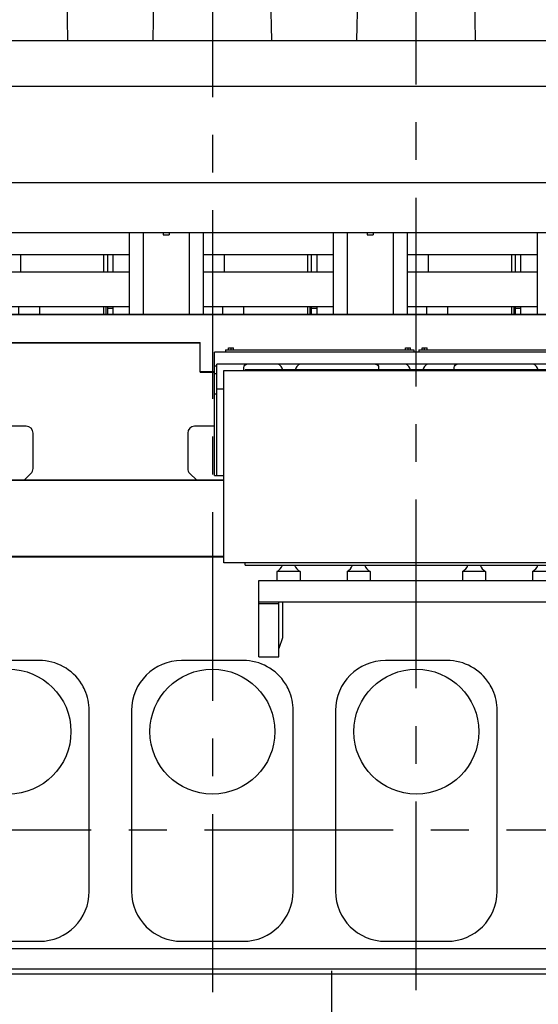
# Model space of a CAD drawing. Header units: millimetres. Extents: x 0 to 1189, y 0 to 841.
# Tile 77 of 103: x 772 to 839, y 577 to 705. Entities that reach past the tile are written whole.
import ezdxf
from ezdxf.enums import TextEntityAlignment as Align

# ---------------------------------------------------------------- set-up
doc = ezdxf.new("R2010")
doc.units = ezdxf.units.MM
doc.header["$LTSCALE"] = 65.395
doc.linetypes.add('CENTER', pattern=[0.6, 0.375, -0.075, 0.075, -0.075])
doc.layers.get('0').update_dxf_attribs({"linetype": 'CONTINUOUS'})
for name, color, linetype in [('1907_161101_20_SIMPLE1_B_PBL189', 7, 'CONTINUOUS'), ('1907_161101_20_SIMPLE1_X_ABL188', 7, 'CONTINUOUS'), ('1907_210700_40_SIMPLE1_T2_X_PBL150', 7, 'CONTINUOUS'), ('1907_210700_40_SIMPLE1_T2_X_PBL178', 7, 'CONTINUOUS'), ('1907_210700_40_SIMPLE1_T2_X_PBL184', 7, 'CONTINUOUS'), ('1907_210700_40_SIMPLE1_X_ABL149', 7, 'CONTINUOUS'), ('1907_210700_40_SIMPLE1_X_ABL177', 7, 'CONTINUOUS'), ('1907_210700_40_SIMPLE1_X_ABL183', 7, 'CONTINUOUS'), ('1937_111000_09_SIMPLE1_D_ABL72', 7, 'CONTINUOUS'), ('1937_111000_09_SIMPLE1_T1_D_PBL73', 7, 'CONTINUOUS'), ('1937_111000_09_SIMPLE1_T2_D_PBL146', 7, 'CONTINUOUS'), ('1937_111000_09_SIMPLE1_T2_D_PBL170', 7, 'CONTINUOUS'), ('1937_111000_09_SIMPLE1_T2_D_PBL172', 7, 'CONTINUOUS'), ('1937_111000_09_SIMPLE1_T2_D_PBL180', 7, 'CONTINUOUS'), ('1937_111200_09_SIMPLE1_B_ABL87', 7, 'CONTINUOUS'), ('1937_111200_09_SIMPLE1_T6_B_PBL90', 7, 'CONTINUOUS'), ('1937_111200_09_SIMPLE1_T6_B_PBL91', 7, 'CONTINUOUS'), ('1937_111200_09_SIMPLE1_T6_B_PBL92', 7, 'CONTINUOUS'), ('1937_832000_08_SIMPLE1_T2_X_PBL174', 7, 'CONTINUOUS'), ('1937_832000_08_SIMPLE1_T2_X_PBL175', 7, 'CONTINUOUS'), ('1937_832000_08_SIMPLE1_T3_X_PBL173', 7, 'CONTINUOUS'), ('1937_832000_08_SIMPLE1_T3_X_PBL179', 7, 'CONTINUOUS'), ('1937_832000_08_SIMPLE1_T3_X_PBL182', 7, 'CONTINUOUS'), ('1937_832000_08_SIMPLE1_T3_X_PBL187', 7, 'CONTINUOUS'), ('1937_832000_08_SIMPLE1_T3_X_PBL190', 7, 'CONTINUOUS'), ('1937_832000_08_SIMPLE1_T5_X_PBL166', 7, 'CONTINUOUS'), ('1937_832000_08_SIMPLE1_T5_X_PBL171', 7, 'CONTINUOUS'), ('1937_832000_08_SIMPLE1_X_ABL116', 7, 'CONTINUOUS'), ('32007_040000_TLKGS_KS_ABL151', 7, 'CONTINUOUS'), ('32007_040000_TLKGS_KS_V_ABL51', 7, 'CONTINUOUS'), ('32007_041000_TLKGS_KS_ABL152', 7, 'CONTINUOUS'), ('32007_041000_TLKGS_KS_V_ABL52', 7, 'CONTINUOUS'), ('32007_060000_TLKGS_KGS_V_ABL4', 7, 'CONTINUOUS'), ('32007_062000_TLKGS_KGS_TL_V_ABL5', 7, 'CONTINUOUS'), ('32007_390500_01_SIMPLE1_T1_X_PBL141', 7, 'CONTINUOUS'), ('32007_390500_01_SIMPLE1_X_ABL140', 7, 'CONTINUOUS'), ('32007_394500_01_ABL153', 7, 'CONTINUOUS'), ('32007_725700_01_SIMPLE1_T1_X_PBL17', 7, 'CONTINUOUS'), ('32007_725700_01_SIMPLE1_X_ABL16', 7, 'CONTINUOUS'), ('32067_000000_TLKGS_MARKETING_ABL3', 7, 'CONTINUOUS'), ('32067_030000_TLKGS_V_ABL8', 7, 'CONTINUOUS'), ('32067_100000_TLKGS_V_ABL18', 7, 'CONTINUOUS'), ('32067_152000_01_SIMPLE1_T2_X_PBL181', 7, 'CONTINUOUS'), ('32067_152000_01_SIMPLE1_X_ABL19', 7, 'CONTINUOUS'), ('32067_171000_01_SIMPLE1_T1_X_PBL163', 7, 'CONTINUOUS'), ('32067_171000_01_SIMPLE1_X_ABL161', 7, 'CONTINUOUS'), ('32067_200000_TLKGS_V_ABL119', 7, 'CONTINUOUS'), ('32067_300000_TLKGS_V_ABL96', 7, 'CONTINUOUS'), ('32067_390200_01_SIMPLE1_T1_X_PBL100', 7, 'CONTINUOUS'), ('32067_390200_01_SIMPLE1_X_ABL99', 7, 'CONTINUOUS'), ('32067_700000_TLKGS_V_ABL9', 7, 'CONTINUOUS'), ('32067_727000_01_SIMPLE1_T1_X_PBL11', 7, 'CONTINUOUS'), ('32067_727000_01_SIMPLE1_X_ABL10', 7, 'CONTINUOUS'), ('32067_800000_TLKGS_V_ABL26', 7, 'CONTINUOUS'), ('34007_390700_01_SIMPLE1_T1_X_PBL131', 7, 'CONTINUOUS'), ('34007_390700_01_SIMPLE1_T2_X_PBL145', 7, 'CONTINUOUS'), ('34007_390700_01_SIMPLE1_X#AF0_ABL125', 7, 'CONTINUOUS'), ('46007_884508_01_PBL154', 7, 'CONTINUOUS'), ('46007_884508_01_PBL155', 7, 'CONTINUOUS'), ('I4017-M8X20_PBL156', 7, 'CONTINUOUS'), ('I4017-M8X20_PBL157', 7, 'CONTINUOUS'), ('I4017-M8X20_PBL158', 7, 'CONTINUOUS'), ('I4017-M8X20_PBL159', 7, 'CONTINUOUS'), ('new_view_1_VBL0', 7, 'CONTINUOUS')]:
    doc.layers.add(name, color=color, linetype=linetype)
doc.styles.get("Standard").update_dxf_attribs({"font": 'txt', "width": 0.6})
doc.dimstyles.new('DIMSTYLE_2', dxfattribs={"dimtxt": 3.5, "dimasz": 3.5, "dimexe": 1.8, "dimexo": 0, "dimgap": 0.875, "dimtad": 1, "dimdec": 0, "dimlfac": 20, "dimdsep": 46, "dimtxsty": 'Standard', "dimblk": '_FILLED', "dimblk1": '_FILLED', "dimblk2": '_FILLED', "dimcen": 0.09, "dimadec": 0, "dimazin": 0, "dimtp": 2, "dimtm": 2, "dimtfac": 1, "dimtdec": 0, "dimtofl": 0, "dimtmove": 0, "dimatfit": 3, "dimldrblk": '_FILLED', "dimfxl": 1, "dimtolj": 1, "dimarcsym": 0})

# ---------------------------------------------------------------- blocks, each defined once
blk = doc.blocks.new('_FILLED')
at = {"color": 0, "linetype": 'ByBlock'}
blk.add_solid([(0, 0), (-1, 0.167), (-1, -0.167)], dxfattribs=at)
blk = doc.blocks.new('*D23')
at = {"color": 2, "linetype": 'Continuous'}
for p, q in [((643.11, 738.34), (906.82, 738.34)), ((905.02, 738.34), (905.02, 669.17)), ((905.02, 600), (905.02, 669.17)), ((897.02, 600), (906.82, 600))]:
    blk.add_line(p, q, dxfattribs=at)
at = {"color": 2, "linetype": 'Continuous', "xscale": 3.5, "yscale": 3.5, "zscale": 3.5}
for p, rotation in [((905.02, 738.34), 90), ((905.02, 600), 270)]:
    blk.add_blockref('_FILLED', p, dxfattribs=dict(at, rotation=rotation))
at = {"color": 2, "linetype": 'Continuous', "width": 0.690476}
blk.add_text('2767', height=3.5, rotation=90, dxfattribs=at).set_placement((904.15, 669.17), align=Align.CENTER)
blk = doc.blocks.new('32007_725700_01_SIMPLE1_T1_X_PBL17', base_point=(759.05, 665.19))
at = {"layer": '32007_725700_01_SIMPLE1_T1_X_PBL17', "color": 2, "linetype": 'CENTER'}
blk.add_line((717.5, 600), (897.02, 600), dxfattribs=at)
blk = doc.blocks.new('32007_725700_01_SIMPLE1_X_ABL16', base_point=(759.05, 665.19))
at = {"layer": '32007_725700_01_SIMPLE1_T1_X_PBL17'}
blk.add_blockref('32007_725700_01_SIMPLE1_T1_X_PBL17', (759.05, 665.19), dxfattribs=at)
blk = doc.blocks.new('32007_062000_TLKGS_KGS_TL_V_ABL5', base_point=(753.72, 665.19))
at = {"layer": '32007_725700_01_SIMPLE1_X_ABL16'}
blk.add_blockref('32007_725700_01_SIMPLE1_X_ABL16', (759.05, 665.19), dxfattribs=at)
blk = doc.blocks.new('32007_060000_TLKGS_KGS_V_ABL4', base_point=(753.72, 652.49))
at = {"layer": '32007_062000_TLKGS_KGS_TL_V_ABL5'}
blk.add_blockref('32007_062000_TLKGS_KGS_TL_V_ABL5', (753.72, 665.19), dxfattribs=at)
blk = doc.blocks.new('32067_727000_01_SIMPLE1_T1_X_PBL11', base_point=(741, 709.57))
at = {"layer": '32067_727000_01_SIMPLE1_T1_X_PBL11', "color": 7, "linetype": 'Continuous'}
for p, q in [((685.87, 702.55), (868.53, 702.55)), ((704.36, 696.63), (868.53, 696.63)), ((704.36, 684.1), (868.53, 684.1)), ((696.45, 677.61), (868.53, 677.61))]:
    blk.add_line(p, q, dxfattribs=at)
blk = doc.blocks.new('32067_727000_01_SIMPLE1_X_ABL10', base_point=(741.000025, 709.573175))
at = {"layer": '32067_727000_01_SIMPLE1_T1_X_PBL11'}
blk.add_blockref('32067_727000_01_SIMPLE1_T1_X_PBL11', (741.000025, 709.573175), dxfattribs=at)
blk = doc.blocks.new('32067_700000_TLKGS_V_ABL9', base_point=(741.000025, 709.573175))
at = {"layer": '32067_727000_01_SIMPLE1_X_ABL10'}
blk.add_blockref('32067_727000_01_SIMPLE1_X_ABL10', (741.000025, 709.573175), dxfattribs=at)
blk = doc.blocks.new('32067_152000_01_SIMPLE1_T2_X_PBL181', base_point=(812.5, 568.8152))
at = {"layer": '32067_152000_01_SIMPLE1_T2_X_PBL181', "color": 2, "linetype": 'CENTER'}
blk.add_line((812.5, 581.65), (812.5, 555.9805), dxfattribs=at)
blk = doc.blocks.new('32067_152000_01_SIMPLE1_X_ABL19', base_point=(768.98, 556.02))
at = {"layer": '32067_152000_01_SIMPLE1_T2_X_PBL181'}
blk.add_blockref('32067_152000_01_SIMPLE1_T2_X_PBL181', (812.5, 568.82), dxfattribs=at)
blk = doc.blocks.new('1937_111000_09_SIMPLE1_T1_D_PBL73', base_point=(782.05, 619.62))
at = {"layer": '1937_111000_09_SIMPLE1_T1_D_PBL73', "color": 7, "linetype": 'Continuous'}
for p, q in [((772.8, 652.45), (770.25, 652.45)), ((773.7, 646.95), (773.7, 651.55)), ((793.8, 651.55), (793.8, 646.95)), ((797.28, 652.45), (794.7, 652.45)), ((772.57, 645.48), (773.43, 646.3)), ((794.07, 646.3), (794.93, 645.48)), ((880.6, 584.5), (682, 584.5)), ((880.6, 581.87), (682, 581.87)), ((880.6, 581.25), (682, 581.25))]:
    blk.add_line(p, q, dxfattribs=at)
for centre, start, end in [((772.8, 651.55), 0, 90), ((794.7, 651.55), 90, 180), ((772.8, 646.95), 314.2043, 360), ((794.7, 646.95), 180, 225.7957)]:
    blk.add_arc(centre, 0.9, start, end, dxfattribs=at)
blk = doc.blocks.new('1937_111000_09_SIMPLE1_T2_D_PBL146', base_point=(770.5, 670.86))
at = {"layer": '1937_111000_09_SIMPLE1_T2_D_PBL146', "color": 7, "linetype": 'Continuous'}
for p, q in [((757.6, 672.5), (757.6, 674.75)), ((772.1, 672.5), (772.1, 674.75)), ((782.9, 672.5), (782.9, 674.75)), ((783.4, 672.5), (783.4, 674.75)), ((757.6, 666.98), (757.6, 668)), ((771.82, 668), (771.82, 666.98)), ((774.6, 666.98), (774.6, 668)), ((782.9, 666.98), (782.9, 668)), ((783.18, 668), (783.18, 666.98)), ((783.4, 666.98), (783.4, 668))]:
    blk.add_line(p, q, dxfattribs=at)
blk = doc.blocks.new('1937_111000_09_SIMPLE1_T2_D_PBL170', base_point=(850.42, 672.2))
at = {"layer": '1937_111000_09_SIMPLE1_T2_D_PBL170', "color": 7, "linetype": 'Continuous'}
for p, q in [((851.6, 672.5), (851.6, 677.61)), ((862.4, 666.78), (862.4, 677.61)), ((862.9, 666.78), (862.9, 677.61)), ((863.75, 672.5), (863.75, 676.62)), ((837.1, 672.5), (837.1, 674.75)), ((854.1, 672.5), (851.32, 672.5)), ((851.32, 672.5), (851.32, 666.98)), ((854.1, 666.98), (854.1, 672.5)), ((862.68, 672.5), (862.4, 672.5)), ((862.68, 672.5), (862.68, 666.78)), ((862.9, 672.5), (863.75, 672.5)), ((837.1, 666.98), (837.1, 668))]:
    blk.add_line(p, q, dxfattribs=at)
blk = doc.blocks.new('1937_111000_09_SIMPLE1_T2_D_PBL172', base_point=(797, 670.86))
at = {"layer": '1937_111000_09_SIMPLE1_T2_D_PBL172', "color": 7, "linetype": 'Continuous'}
for p, q in [((784.1, 672.5), (784.1, 674.75)), ((798.6, 672.5), (798.6, 674.75)), ((809.4, 672.5), (809.4, 674.75)), ((809.9, 672.5), (809.9, 674.75)), ((784.1, 666.98), (784.1, 668)), ((798.32, 668), (798.32, 666.98)), ((801.1, 666.98), (801.1, 668)), ((809.4, 666.98), (809.4, 668)), ((809.68, 668), (809.68, 666.98)), ((809.9, 666.98), (809.9, 668))]:
    blk.add_line(p, q, dxfattribs=at)
blk = doc.blocks.new('1937_111000_09_SIMPLE1_T2_D_PBL180', base_point=(823.5, 670.86))
at = {"layer": '1937_111000_09_SIMPLE1_T2_D_PBL180', "color": 7, "linetype": 'Continuous'}
for p, q in [((810.6, 672.5), (810.6, 674.75)), ((825.1, 672.5), (825.1, 674.75)), ((835.9, 672.5), (835.9, 674.75)), ((836.4, 672.5), (836.4, 674.75)), ((810.6, 666.98), (810.6, 668)), ((824.82, 668), (824.82, 666.98)), ((827.6, 666.98), (827.6, 668)), ((835.9, 666.98), (835.9, 668)), ((836.18, 668), (836.18, 666.98)), ((836.4, 666.98), (836.4, 668))]:
    blk.add_line(p, q, dxfattribs=at)
blk = doc.blocks.new('1937_111000_09_SIMPLE1_D_ABL72', base_point=(782.05, 625.06))
at = {"layer": '1937_111000_09_SIMPLE1_T1_D_PBL73'}
blk.add_blockref('1937_111000_09_SIMPLE1_T1_D_PBL73', (782.05, 619.62), dxfattribs=at)
at = {"layer": '1937_111000_09_SIMPLE1_T2_D_PBL146'}
blk.add_blockref('1937_111000_09_SIMPLE1_T2_D_PBL146', (770.5, 670.86), dxfattribs=at)
at = {"layer": '1937_111000_09_SIMPLE1_T2_D_PBL170'}
blk.add_blockref('1937_111000_09_SIMPLE1_T2_D_PBL170', (850.42, 672.2), dxfattribs=at)
at = {"layer": '1937_111000_09_SIMPLE1_T2_D_PBL172'}
blk.add_blockref('1937_111000_09_SIMPLE1_T2_D_PBL172', (797, 670.86), dxfattribs=at)
at = {"layer": '1937_111000_09_SIMPLE1_T2_D_PBL180'}
blk.add_blockref('1937_111000_09_SIMPLE1_T2_D_PBL180', (823.5, 670.86), dxfattribs=at)
blk = doc.blocks.new('1937_111200_09_SIMPLE1_T6_B_PBL90', base_point=(770.5, 603.75))
at = {"layer": '1937_111200_09_SIMPLE1_T6_B_PBL90', "color": 7, "linetype": 'Continuous'}
for p, q in [((774.5, 622), (766.5, 622)), ((760, 615.5), (760, 592)), ((781, 592), (781, 615.5)), ((766.5, 585.5), (774.5, 585.5))]:
    blk.add_line(p, q, dxfattribs=at)
blk.add_circle((770.5, 612.75), 8.12, dxfattribs=at)
for centre, radius, start, end in [((766.5, 615.5), 6.5, 90, 180), ((774.5, 615.5), 6.5, 32.2971, 90), ((774.55, 615.53), 6.44, 23.9005, 32.3361), ((774.48, 615.5), 6.52, 0, 23.9005), ((766.5, 592), 6.5, 180, 270), ((774.5, 592), 6.5, 270, 360)]:
    blk.add_arc(centre, radius, start, end, dxfattribs=at)
blk = doc.blocks.new('1937_111200_09_SIMPLE1_T6_B_PBL91', base_point=(797, 603.75))
at = {"layer": '1937_111200_09_SIMPLE1_T6_B_PBL91', "color": 7, "linetype": 'Continuous'}
for p, q in [((801, 622), (793, 622)), ((786.5, 615.5), (786.5, 592)), ((807.5, 592), (807.5, 615.5)), ((793, 585.5), (801, 585.5))]:
    blk.add_line(p, q, dxfattribs=at)
blk.add_circle((797, 612.75), 8.12, dxfattribs=at)
for centre, radius, start, end in [((793, 615.5), 6.5, 90, 180), ((801, 615.5), 6.5, 32.2971, 90), ((801.05, 615.53), 6.44, 23.9005, 32.3361), ((800.98, 615.5), 6.52, 0, 23.9005), ((793, 592), 6.5, 180, 270), ((801, 592), 6.5, 270, 360)]:
    blk.add_arc(centre, radius, start, end, dxfattribs=at)
blk = doc.blocks.new('1937_111200_09_SIMPLE1_T6_B_PBL92', base_point=(823.5, 603.75))
at = {"layer": '1937_111200_09_SIMPLE1_T6_B_PBL92', "color": 7, "linetype": 'Continuous'}
for p, q in [((827.5, 622), (819.5, 622)), ((813, 615.5), (813, 592)), ((834, 592), (834, 615.5)), ((819.5, 585.5), (827.5, 585.5))]:
    blk.add_line(p, q, dxfattribs=at)
blk.add_circle((823.5, 612.75), 8.12, dxfattribs=at)
for centre, radius, start, end in [((819.5, 615.5), 6.5, 90, 180), ((827.5, 615.5), 6.5, 32.2971, 90), ((827.55, 615.53), 6.44, 23.9005, 32.3361), ((827.48, 615.5), 6.52, 0, 23.9005), ((819.5, 592), 6.5, 180, 270), ((827.5, 592), 6.5, 270, 360)]:
    blk.add_arc(centre, radius, start, end, dxfattribs=at)
blk = doc.blocks.new('1937_111200_09_SIMPLE1_B_ABL87', base_point=(794.17617, 625.0625))
at = {"layer": '1937_111200_09_SIMPLE1_T6_B_PBL90'}
blk.add_blockref('1937_111200_09_SIMPLE1_T6_B_PBL90', (770.50162, 603.75), dxfattribs=at)
at = {"layer": '1937_111200_09_SIMPLE1_T6_B_PBL91'}
blk.add_blockref('1937_111200_09_SIMPLE1_T6_B_PBL91', (797.00108, 603.75), dxfattribs=at)
at = {"layer": '1937_111200_09_SIMPLE1_T6_B_PBL92'}
blk.add_blockref('1937_111200_09_SIMPLE1_T6_B_PBL92', (823.50054, 603.75), dxfattribs=at)
blk = doc.blocks.new('32067_171000_01_SIMPLE1_T1_X_PBL163', base_point=(797.45, 667.36))
at = {"layer": '32067_171000_01_SIMPLE1_T1_X_PBL163', "color": 7, "linetype": 'Continuous'}
for p, q in [((784.1, 667.75), (783.4, 667.75)), ((810.6, 667.75), (809.9, 667.75)), ((837.1, 667.75), (836.4, 667.75))]:
    blk.add_line(p, q, dxfattribs=at)
blk = doc.blocks.new('32067_171000_01_SIMPLE1_X_ABL161', base_point=(797.62, 671.8))
at = {"layer": '32067_171000_01_SIMPLE1_T1_X_PBL163'}
blk.add_blockref('32067_171000_01_SIMPLE1_T1_X_PBL163', (797.45, 667.36), dxfattribs=at)
blk = doc.blocks.new('32067_100000_TLKGS_V_ABL18', base_point=(768.98, 616.65))
at = {"layer": '1937_111000_09_SIMPLE1_D_ABL72'}
blk.add_blockref('1937_111000_09_SIMPLE1_D_ABL72', (782.05, 625.06), dxfattribs=at)
at = {"layer": '1937_111200_09_SIMPLE1_B_ABL87'}
blk.add_blockref('1937_111200_09_SIMPLE1_B_ABL87', (794.18, 625.06), dxfattribs=at)
at = {"layer": '32067_152000_01_SIMPLE1_X_ABL19'}
blk.add_blockref('32067_152000_01_SIMPLE1_X_ABL19', (768.98, 556.02), dxfattribs=at)
at = {"layer": '32067_171000_01_SIMPLE1_X_ABL161'}
blk.add_blockref('32067_171000_01_SIMPLE1_X_ABL161', (797.62, 671.8), dxfattribs=at)
blk = doc.blocks.new('1937_832000_08_SIMPLE1_T5_X_PBL166', base_point=(777.75, 670.25))
at = {"layer": '1937_832000_08_SIMPLE1_T5_X_PBL166', "color": 7, "linetype": 'Continuous'}
for p, q in [((769.3, 672.5), (786.2, 672.5)), ((795.8, 672.5), (812.7, 672.5)), ((822.3, 672.5), (839.2, 672.5)), ((769.3, 668), (786.2, 668)), ((795.8, 668), (812.7, 668)), ((822.3, 668), (839.2, 668))]:
    blk.add_line(p, q, dxfattribs=at)
blk = doc.blocks.new('1937_832000_08_SIMPLE1_T5_X_PBL171', base_point=(777.75, 674.75))
at = {"layer": '1937_832000_08_SIMPLE1_T5_X_PBL171', "color": 7, "linetype": 'Continuous'}
for p, q in [((769.3, 674.75), (786.2, 674.75)), ((795.8, 674.75), (812.7, 674.75)), ((822.3, 674.75), (839.2, 674.75))]:
    blk.add_line(p, q, dxfattribs=at)
blk = doc.blocks.new('1937_832000_08_SIMPLE1_T3_X_PBL173', base_point=(787.1, 672.29))
at = {"layer": '1937_832000_08_SIMPLE1_T3_X_PBL173', "color": 7, "linetype": 'Continuous'}
for p, q in [((786.2, 677.61), (786.2, 666.98)), ((788, 677.14), (788, 675.05)), ((788, 672.2), (788, 670.11))]:
    blk.add_line(p, q, dxfattribs=at)
blk = doc.blocks.new('1937_832000_08_SIMPLE1_T2_X_PBL174', base_point=(791, 672.29))
at = {"layer": '1937_832000_08_SIMPLE1_T2_X_PBL174', "color": 7, "linetype": 'Continuous'}
for p, q in [((788, 677.61), (788, 672.2)), ((790.62, 677.61), (790.62, 677.32)), ((790.62, 677.32), (791.38, 677.32)), ((791.38, 677.61), (791.38, 677.32)), ((794, 677.61), (794, 672.2)), ((788, 670.93), (788, 666.98)), ((794, 670.25), (794, 666.98))]:
    blk.add_line(p, q, dxfattribs=at)
blk = doc.blocks.new('1937_832000_08_SIMPLE1_T2_X_PBL175', base_point=(817.5, 672.29))
at = {"layer": '1937_832000_08_SIMPLE1_T2_X_PBL175', "color": 7, "linetype": 'Continuous'}
for p, q in [((814.5, 677.61), (814.5, 672.2)), ((817.12, 677.61), (817.12, 677.32)), ((817.12, 677.32), (817.88, 677.32)), ((817.88, 677.61), (817.88, 677.32)), ((820.5, 677.61), (820.5, 672.2)), ((814.5, 670.93), (814.5, 666.98)), ((820.5, 670.25), (820.5, 666.98))]:
    blk.add_line(p, q, dxfattribs=at)
blk = doc.blocks.new('1937_832000_08_SIMPLE1_T3_X_PBL179', base_point=(794.9, 672.29))
at = {"layer": '1937_832000_08_SIMPLE1_T3_X_PBL179', "color": 7, "linetype": 'Continuous'}
for p, q in [((794, 677.14), (794, 675.05)), ((795.8, 677.61), (795.8, 666.98)), ((794, 672.2), (794, 670.11))]:
    blk.add_line(p, q, dxfattribs=at)
blk = doc.blocks.new('1937_832000_08_SIMPLE1_T3_X_PBL182', base_point=(813.6, 672.29))
at = {"layer": '1937_832000_08_SIMPLE1_T3_X_PBL182', "color": 7, "linetype": 'Continuous'}
for p, q in [((812.7, 677.61), (812.7, 666.98)), ((814.5, 677.14), (814.5, 675.05)), ((814.5, 672.2), (814.5, 670.11))]:
    blk.add_line(p, q, dxfattribs=at)
blk = doc.blocks.new('1937_832000_08_SIMPLE1_T3_X_PBL187', base_point=(821.4, 672.29))
at = {"layer": '1937_832000_08_SIMPLE1_T3_X_PBL187', "color": 7, "linetype": 'Continuous'}
for p, q in [((820.5, 677.14), (820.5, 675.05)), ((822.3, 677.61), (822.3, 666.98)), ((820.5, 672.2), (820.5, 670.11))]:
    blk.add_line(p, q, dxfattribs=at)
blk = doc.blocks.new('1937_832000_08_SIMPLE1_T3_X_PBL190', base_point=(840.1, 672.29))
at = {"layer": '1937_832000_08_SIMPLE1_T3_X_PBL190', "color": 7, "linetype": 'Continuous'}
for p, q in [((839.2, 677.61), (839.2, 666.98)), ((841, 677.14), (841, 675.05)), ((841, 672.2), (841, 670.11))]:
    blk.add_line(p, q, dxfattribs=at)
blk = doc.blocks.new('1937_832000_08_SIMPLE1_X_ABL116', base_point=(777.75, 672.29))
at = {"layer": '1937_832000_08_SIMPLE1_T2_X_PBL174'}
blk.add_blockref('1937_832000_08_SIMPLE1_T2_X_PBL174', (791, 672.29), dxfattribs=at)
at = {"layer": '1937_832000_08_SIMPLE1_T2_X_PBL175'}
blk.add_blockref('1937_832000_08_SIMPLE1_T2_X_PBL175', (817.5, 672.29), dxfattribs=at)
at = {"layer": '1937_832000_08_SIMPLE1_T3_X_PBL173'}
blk.add_blockref('1937_832000_08_SIMPLE1_T3_X_PBL173', (787.1, 672.29), dxfattribs=at)
at = {"layer": '1937_832000_08_SIMPLE1_T3_X_PBL179'}
blk.add_blockref('1937_832000_08_SIMPLE1_T3_X_PBL179', (794.9, 672.29), dxfattribs=at)
at = {"layer": '1937_832000_08_SIMPLE1_T3_X_PBL182'}
blk.add_blockref('1937_832000_08_SIMPLE1_T3_X_PBL182', (813.6, 672.29), dxfattribs=at)
at = {"layer": '1937_832000_08_SIMPLE1_T3_X_PBL187'}
blk.add_blockref('1937_832000_08_SIMPLE1_T3_X_PBL187', (821.4, 672.29), dxfattribs=at)
at = {"layer": '1937_832000_08_SIMPLE1_T3_X_PBL190'}
blk.add_blockref('1937_832000_08_SIMPLE1_T3_X_PBL190', (840.1, 672.29), dxfattribs=at)
at = {"layer": '1937_832000_08_SIMPLE1_T5_X_PBL166'}
blk.add_blockref('1937_832000_08_SIMPLE1_T5_X_PBL166', (777.75, 670.25), dxfattribs=at)
at = {"layer": '1937_832000_08_SIMPLE1_T5_X_PBL171'}
blk.add_blockref('1937_832000_08_SIMPLE1_T5_X_PBL171', (777.75, 674.75), dxfattribs=at)
blk = doc.blocks.new('32067_800000_TLKGS_V_ABL26', base_point=(749.23, 652.65))
at = {"layer": '1937_832000_08_SIMPLE1_X_ABL116'}
blk.add_blockref('1937_832000_08_SIMPLE1_X_ABL116', (777.75, 672.29), dxfattribs=at)
blk = doc.blocks.new('32067_390200_01_SIMPLE1_T1_X_PBL100', base_point=(785.92, 651.225))
at = {"layer": '32067_390200_01_SIMPLE1_T1_X_PBL100', "color": 7, "linetype": 'Continuous'}
for p, q in [((860.675, 666.975), (741.5, 666.975)), ((860.675, 666.9125), (741.5, 666.9125)), ((795.425, 663.2875), (741.5, 663.2875)), ((795.425, 663.225), (741.5, 663.225)), ((795.425, 659.475), (795.425, 663.325)), ((795.425, 659.5375), (797.2847, 659.5375)), ((795.425, 659.475), (797.2847, 659.475)), ((769, 645.475), (798.5, 645.475)), ((769, 645.4125), (798.5, 645.4125)), ((769, 635.5375), (798.5, 635.5375)), ((769, 635.475), (798.5, 635.475))]:
    blk.add_line(p, q, dxfattribs=at)
blk = doc.blocks.new('32067_390200_01_SIMPLE1_X_ABL99', base_point=(785.92, 651.225))
at = {"layer": '32067_390200_01_SIMPLE1_T1_X_PBL100'}
blk.add_blockref('32067_390200_01_SIMPLE1_T1_X_PBL100', (785.92, 651.225), dxfattribs=at)
blk = doc.blocks.new('34007_390700_01_SIMPLE1_T1_X_PBL131', base_point=(823.5, 628.69))
at = {"layer": '34007_390700_01_SIMPLE1_T1_X_PBL131', "color": 7, "linetype": 'Continuous'}
for p, q in [((801.25, 634.4), (801.25, 634.7)), ((801.25, 634.4), (845.75, 634.4)), ((808.4, 633.58), (805.4, 633.58)), ((805.4, 633.58), (805.4, 632.39)), ((808.4, 633.58), (808.4, 632.39)), ((817.5, 633.58), (814.5, 633.58)), ((814.5, 633.58), (814.5, 632.39)), ((817.5, 633.58), (817.5, 632.39)), ((832.5, 633.58), (829.5, 633.58)), ((829.5, 633.58), (829.5, 632.39)), ((832.5, 633.58), (832.5, 632.39)), ((841.6, 633.58), (838.6, 633.58)), ((838.6, 633.58), (838.6, 632.39)), ((841.6, 633.58), (841.6, 632.39)), ((845.75, 634.4), (845.75, 634.7)), ((803.05, 632.39), (843.95, 632.39)), ((803.05, 622.48), (803.05, 632.39)), ((843.95, 622.48), (843.95, 632.39)), ((803.05, 629.63), (843.95, 629.63)), ((805.62, 622.48), (805.62, 629.63)), ((806.12, 629.63), (806.12, 624.94)), ((840.88, 625.04), (840.88, 629.63)), ((841.38, 622.48), (841.38, 629.63)), ((805.62, 629.37), (803.05, 629.37)), ((843.95, 629.37), (841.38, 629.37)), ((806.12, 624.94), (805.62, 623.57)), ((841.38, 623.67), (840.88, 625.04)), ((803.05, 622.48), (805.62, 622.48)), ((841.38, 622.48), (843.95, 622.48))]:
    blk.add_line(p, q, dxfattribs=at)
for centre, start, end in [((804.69, 634.89), 298.4339, 340.5293), ((809.11, 634.89), 199.4707, 241.5661), ((813.79, 634.89), 298.4339, 340.5293), ((818.21, 634.89), 199.4707, 241.5661), ((828.79, 634.89), 298.4339, 340.5293), ((833.21, 634.89), 199.4707, 241.5661), ((837.89, 634.89), 298.4339, 340.5293), ((842.31, 634.89), 199.4707, 241.5661)]:
    blk.add_arc(centre, 1.5, start, end, dxfattribs=at)
blk = doc.blocks.new('34007_390700_01_SIMPLE1_T2_X_PBL145', base_point=(823.52, 654.06))
at = {"layer": '34007_390700_01_SIMPLE1_T2_X_PBL145', "color": 7, "linetype": 'Continuous'}
for p, q in [((849.75, 662.08), (797.28, 662.08)), ((797.28, 646.05), (797.28, 662.08)), ((849.75, 662.08), (849.75, 646.05)), ((849.45, 660.51), (797.58, 660.51)), ((797.58, 646.05), (797.58, 660.51)), ((849.45, 660.51), (849.45, 646.05)), ((797.28, 660.27), (797.58, 660.27)), ((797.28, 659.28), (797.58, 659.28)), ((801.1, 659.7), (801.1, 660.09)), ((845.75, 659.77), (801.25, 659.77)), ((801.25, 659.77), (801.25, 659.7)), ((818.6, 660.09), (818.6, 659.77)), ((828.43, 659.77), (828.43, 660.09)), ((845.75, 659.77), (845.75, 659.7)), ((845.93, 660.09), (845.93, 659.7)), ((849.75, 660.27), (849.45, 660.27)), ((849.75, 659.28), (849.45, 659.28)), ((797.28, 656.63), (797.58, 656.63)), ((798.5, 657.27), (797.58, 657.27)), ((849.45, 657.27), (848.58, 657.27)), ((849.75, 656.63), (849.45, 656.63)), ((797.28, 646.05), (798.5, 646.05)), ((849.75, 646.05), (848.58, 646.05))]:
    blk.add_line(p, q, dxfattribs=at)
for centre, start, end in [((804.74, 659.28), 19.4699, 56.1018), ((809.16, 659.28), 123.8982, 160.5301), ((821.34, 659.28), 19.4699, 56.1018), ((825.76, 659.28), 123.8982, 160.5301), ((837.94, 659.28), 19.4699, 56.1018), ((842.36, 659.28), 123.8982, 160.5301)]:
    blk.add_arc(centre, 1.5, start, end, dxfattribs=at)
for points, knots in [([(801.1, 660.09), (801.1, 660.18), (801.19, 660.39), (801.39, 660.49), (801.49, 660.51)], [0, 0, 0, 0, 0.477611, 1, 1, 1, 1]), ([(818.21, 660.51), (818.32, 660.49), (818.51, 660.39), (818.6, 660.18), (818.6, 660.09)], [0, 0, 0, 0, 0.522389, 1, 1, 1, 1]), ([(828.43, 660.09), (828.43, 660.18), (828.52, 660.39), (828.72, 660.49), (828.82, 660.51)], [0, 0, 0, 0, 0.477611, 1, 1, 1, 1]), ([(845.54, 660.51), (845.65, 660.49), (845.84, 660.39), (845.93, 660.18), (845.93, 660.09)], [0, 0, 0, 0, 0.522389, 1, 1, 1, 1])]:
    blk.add_open_spline(points, degree=3, knots=knots, dxfattribs=at)
blk = doc.blocks.new('34007_390700_01_SIMPLE1_X#AF0_ABL125', base_point=(783.77, 644.9))
at = {"layer": '34007_390700_01_SIMPLE1_T1_X_PBL131'}
blk.add_blockref('34007_390700_01_SIMPLE1_T1_X_PBL131', (823.5, 628.69), dxfattribs=at)
at = {"layer": '34007_390700_01_SIMPLE1_T2_X_PBL145'}
blk.add_blockref('34007_390700_01_SIMPLE1_T2_X_PBL145', (823.52, 654.06), dxfattribs=at)
blk = doc.blocks.new('32067_300000_TLKGS_V_ABL96', base_point=(785.62, 649.24))
at = {"layer": '32067_390200_01_SIMPLE1_X_ABL99'}
blk.add_blockref('32067_390200_01_SIMPLE1_X_ABL99', (785.92, 651.23), dxfattribs=at)
at = {"layer": '34007_390700_01_SIMPLE1_X#AF0_ABL125'}
blk.add_blockref('34007_390700_01_SIMPLE1_X#AF0_ABL125', (783.77, 644.9), dxfattribs=at)
blk = doc.blocks.new('1907_210700_40_SIMPLE1_T2_X_PBL150', base_point=(770.5, 648.86))
at = {"layer": '1907_210700_40_SIMPLE1_T2_X_PBL150', "color": 7, "linetype": 'Continuous'}
blk.add_line((778.21, 702.55), (778.05, 712.03), dxfattribs=at)
blk = doc.blocks.new('1907_210700_40_SIMPLE1_X_ABL149', base_point=(770.5, 648.86))
at = {"layer": '1907_210700_40_SIMPLE1_T2_X_PBL150'}
blk.add_blockref('1907_210700_40_SIMPLE1_T2_X_PBL150', (770.5, 648.86), dxfattribs=at)
blk = doc.blocks.new('1907_210700_40_SIMPLE1_T2_X_PBL178', base_point=(797, 649.33))
at = {"layer": '1907_210700_40_SIMPLE1_T2_X_PBL178', "color": 2, "linetype": 'CENTER'}
blk.add_line((797, 719.75), (797, 578.91), dxfattribs=at)
at = {"layer": '1907_210700_40_SIMPLE1_T2_X_PBL178', "color": 7, "linetype": 'Continuous'}
for p, q in [((789.29, 702.55), (789.45, 712.03)), ((804.71, 702.55), (804.55, 712.03))]:
    blk.add_line(p, q, dxfattribs=at)
blk = doc.blocks.new('1907_210700_40_SIMPLE1_X_ABL177', base_point=(797, 649.33))
at = {"layer": '1907_210700_40_SIMPLE1_T2_X_PBL178'}
blk.add_blockref('1907_210700_40_SIMPLE1_T2_X_PBL178', (797, 649.33), dxfattribs=at)
blk = doc.blocks.new('1907_210700_40_SIMPLE1_T2_X_PBL184', base_point=(823.5, 709.37))
at = {"layer": '1907_210700_40_SIMPLE1_T2_X_PBL184', "color": 7, "linetype": 'Continuous'}
for p, q in [((816.75, 713.47), (816.75, 715.45)), ((816.75, 715.45), (830.25, 715.45)), ((822.3, 715.45), (822.3, 716.2)), ((822.3, 716.2), (824.7, 716.2)), ((824.7, 715.45), (824.7, 716.2)), ((830.25, 713.47), (830.25, 715.45)), ((820.07, 713.27), (826.93, 713.27)), ((815.79, 702.55), (815.95, 712.03)), ((831.21, 702.55), (831.05, 712.03))]:
    blk.add_line(p, q, dxfattribs=at)
for centre, radius, start, end in [((817.7, 712), 1.75, 122.8546, 179.0423), ((817.08, 713.23), 0.0524, 51.5282, 56.4511), ((820.07, 710.13), 3.14, 89.9865, 93.9813), ((826.94, 710.13), 3.13, 86.0227, 90.0625), ((829.92, 713.23), 0.0517, 123.3566, 128.2037), ((829.3, 712), 1.75, 0.9843, 56.9112)]:
    blk.add_arc(centre, radius, start, end, dxfattribs=at)
for points, knots in [([(816.75, 713.47), (816.75, 713.47), (816.75, 713.47), (816.75, 713.47), (816.75, 713.47)], [0, 0, 0, 0, 0.260085, 1, 1, 1, 1]), ([(816.77, 713.47), (816.8, 713.45), (816.91, 713.4), (817.02, 713.33), (817.11, 713.28)], [0, 0, 0, 0, 0.242691, 1, 1, 1, 1]), ([(817.11, 713.27), (817.12, 713.27), (817.15, 713.25), (817.24, 713.23), (817.41, 713.21), (817.68, 713.19), (818.02, 713.18), (818.42, 713.19), (819.04, 713.21), (819.52, 713.24), (819.85, 713.26)], [0, 0, 0, 0, 0.014473, 0.036542, 0.104049, 0.201512, 0.325978, 0.473353, 0.638647, 1, 1, 1, 1]), ([(827.15, 713.26), (827.48, 713.24), (827.96, 713.21), (828.58, 713.19), (828.98, 713.18), (829.32, 713.19), (829.59, 713.21), (829.76, 713.23), (829.85, 713.25), (829.88, 713.26), (829.89, 713.27)], [0, 0, 0, 0, 0.36138, 0.526686, 0.674072, 0.798546, 0.89601, 0.963503, 0.985556, 1, 1, 1, 1]), ([(829.89, 713.27), (829.92, 713.29), (830.03, 713.36), (830.15, 713.42), (830.23, 713.46)], [0, 0, 0, 0, 0.258219, 1, 1, 1, 1]), ([(830.25, 713.46), (830.25, 713.46), (830.25, 713.46), (830.25, 713.46), (830.25, 713.47)], [0, 0, 0, 0, 0.73992, 1, 1, 1, 1])]:
    blk.add_open_spline(points, degree=3, knots=knots, dxfattribs=at)
for points in [[(816.75, 713.47), (816.76, 713.47), (816.76, 713.47), (816.77, 713.47)], [(830.23, 713.46), (830.24, 713.46), (830.24, 713.46), (830.25, 713.46)]]:
    blk.add_open_spline(points, degree=3, dxfattribs=at)
blk = doc.blocks.new('1907_210700_40_SIMPLE1_X_ABL183', base_point=(823.5, 709.37))
at = {"layer": '1907_210700_40_SIMPLE1_T2_X_PBL184'}
blk.add_blockref('1907_210700_40_SIMPLE1_T2_X_PBL184', (823.5, 709.37), dxfattribs=at)
blk = doc.blocks.new('32067_200000_TLKGS_V_ABL119', base_point=(783.75, 648.86))
at = {"layer": '1907_210700_40_SIMPLE1_X_ABL149'}
blk.add_blockref('1907_210700_40_SIMPLE1_X_ABL149', (770.5, 648.86), dxfattribs=at)
at = {"layer": '1907_210700_40_SIMPLE1_X_ABL177'}
blk.add_blockref('1907_210700_40_SIMPLE1_X_ABL177', (797, 649.33), dxfattribs=at)
at = {"layer": '1907_210700_40_SIMPLE1_X_ABL183'}
blk.add_blockref('1907_210700_40_SIMPLE1_X_ABL183', (823.5, 709.37), dxfattribs=at)
blk = doc.blocks.new('32067_030000_TLKGS_V_ABL8', base_point=(748.41, 636.46))
at = {"layer": '32067_100000_TLKGS_V_ABL18'}
blk.add_blockref('32067_100000_TLKGS_V_ABL18', (768.98, 616.65), dxfattribs=at)
at = {"layer": '32067_200000_TLKGS_V_ABL119'}
blk.add_blockref('32067_200000_TLKGS_V_ABL119', (783.75, 648.86), dxfattribs=at)
at = {"layer": '32067_300000_TLKGS_V_ABL96'}
blk.add_blockref('32067_300000_TLKGS_V_ABL96', (785.62, 649.24), dxfattribs=at)
at = {"layer": '32067_700000_TLKGS_V_ABL9'}
blk.add_blockref('32067_700000_TLKGS_V_ABL9', (741, 709.57), dxfattribs=at)
at = {"layer": '32067_800000_TLKGS_V_ABL26'}
blk.add_blockref('32067_800000_TLKGS_V_ABL26', (749.23, 652.65), dxfattribs=at)
blk = doc.blocks.new('32007_390500_01_SIMPLE1_T1_X_PBL141', base_point=(823.538, 647.195))
at = {"layer": '32007_390500_01_SIMPLE1_T1_X_PBL141', "color": 7, "linetype": 'Continuous'}
for p, q in [((798.5, 659.695), (848.575, 659.695)), ((798.5, 634.695), (798.5, 659.695)), ((848.575, 659.695), (848.575, 634.695)), ((848.575, 634.695), (798.5, 634.695))]:
    blk.add_line(p, q, dxfattribs=at)
blk = doc.blocks.new('32007_390500_01_SIMPLE1_X_ABL140', base_point=(823.5375, 647.195))
at = {"layer": '32007_390500_01_SIMPLE1_T1_X_PBL141'}
blk.add_blockref('32007_390500_01_SIMPLE1_T1_X_PBL141', (823.5375, 647.195), dxfattribs=at)
blk = doc.blocks.new('32007_041000_TLKGS_KS_V_ABL52', base_point=(845.55, 611.86))
at = {"layer": '32007_390500_01_SIMPLE1_X_ABL140'}
blk.add_blockref('32007_390500_01_SIMPLE1_X_ABL140', (823.54, 647.2), dxfattribs=at)
blk = doc.blocks.new('32007_040000_TLKGS_KS_V_ABL51', base_point=(845.55, 611.86))
at = {"layer": '32007_041000_TLKGS_KS_V_ABL52'}
blk.add_blockref('32007_041000_TLKGS_KS_V_ABL52', (845.55, 611.86), dxfattribs=at)
blk = doc.blocks.new('46007_884508_01_PBL154', base_point=(810.95, 662.225))
at = {"layer": '46007_884508_01_PBL154', "color": 7, "linetype": 'Continuous'}
for p, q in [((798.7, 662.375), (823.2, 662.375)), ((798.7, 662.375), (798.7, 662.075)), ((823.2, 662.375), (823.2, 662.075))]:
    blk.add_line(p, q, dxfattribs=at)
blk = doc.blocks.new('46007_884508_01_PBL155', base_point=(836.08, 662.225))
at = {"layer": '46007_884508_01_PBL155', "color": 7, "linetype": 'Continuous'}
for p, q in [((823.83, 662.375), (848.33, 662.375)), ((823.83, 662.375), (823.83, 662.075)), ((848.33, 662.375), (848.33, 662.075))]:
    blk.add_line(p, q, dxfattribs=at)
blk = doc.blocks.new('I4017-M8X20_PBL156', base_point=(799.45, 662.51))
at = {"layer": 'I4017-M8X20_PBL156', "color": 7, "linetype": 'Continuous'}
for p, q in [((799.12, 662.38), (799.12, 662.64)), ((799.12, 662.38), (799.77, 662.38)), ((799.12, 662.64), (799.77, 662.64)), ((799.16, 662.38), (799.16, 662.38)), ((799.45, 662.38), (799.45, 662.63)), ((799.74, 662.38), (799.74, 662.38)), ((799.77, 662.38), (799.77, 662.64))]:
    blk.add_line(p, q, dxfattribs=at)
for points in [[(799.12, 662.63), (799.18, 662.63), (799.23, 662.64), (799.29, 662.64)], [(799.29, 662.64), (799.34, 662.64), (799.4, 662.63), (799.45, 662.63)], [(799.45, 662.63), (799.5, 662.63), (799.56, 662.64), (799.61, 662.64)], [(799.61, 662.64), (799.67, 662.64), (799.72, 662.63), (799.77, 662.63)]]:
    blk.add_open_spline(points, degree=3, dxfattribs=at)
blk = doc.blocks.new('I4017-M8X20_PBL157', base_point=(822.45, 662.51))
at = {"layer": 'I4017-M8X20_PBL157', "color": 7, "linetype": 'Continuous'}
for p, q in [((822.12, 662.38), (822.12, 662.64)), ((822.12, 662.38), (822.77, 662.38)), ((822.12, 662.64), (822.77, 662.64)), ((822.16, 662.38), (822.16, 662.38)), ((822.45, 662.38), (822.45, 662.63)), ((822.74, 662.38), (822.74, 662.38)), ((822.77, 662.38), (822.77, 662.64))]:
    blk.add_line(p, q, dxfattribs=at)
for points in [[(822.12, 662.63), (822.18, 662.63), (822.23, 662.64), (822.29, 662.64)], [(822.29, 662.64), (822.34, 662.64), (822.4, 662.63), (822.45, 662.63)], [(822.45, 662.63), (822.5, 662.63), (822.56, 662.64), (822.61, 662.64)], [(822.61, 662.64), (822.67, 662.64), (822.72, 662.63), (822.77, 662.63)]]:
    blk.add_open_spline(points, degree=3, dxfattribs=at)
blk = doc.blocks.new('I4017-M8X20_PBL158', base_point=(824.58, 662.51))
at = {"layer": 'I4017-M8X20_PBL158', "color": 7, "linetype": 'Continuous'}
for p, q in [((824.25, 662.38), (824.25, 662.64)), ((824.25, 662.38), (824.9, 662.38)), ((824.25, 662.64), (824.9, 662.64)), ((824.29, 662.38), (824.29, 662.38)), ((824.58, 662.38), (824.58, 662.63)), ((824.87, 662.38), (824.87, 662.38)), ((824.9, 662.38), (824.9, 662.64))]:
    blk.add_line(p, q, dxfattribs=at)
for points in [[(824.25, 662.63), (824.31, 662.63), (824.36, 662.64), (824.42, 662.64)], [(824.42, 662.64), (824.47, 662.64), (824.53, 662.63), (824.58, 662.63)], [(824.58, 662.63), (824.63, 662.63), (824.69, 662.64), (824.74, 662.64)], [(824.74, 662.64), (824.8, 662.64), (824.85, 662.63), (824.9, 662.63)]]:
    blk.add_open_spline(points, degree=3, dxfattribs=at)
blk = doc.blocks.new('I4017-M8X20_PBL159', base_point=(847.58, 662.51))
at = {"layer": 'I4017-M8X20_PBL159', "color": 7, "linetype": 'Continuous'}
for p, q in [((847.25, 662.38), (847.25, 662.64)), ((847.25, 662.38), (847.9, 662.38)), ((847.25, 662.64), (847.9, 662.64)), ((847.29, 662.38), (847.29, 662.38)), ((847.58, 662.38), (847.58, 662.63)), ((847.87, 662.38), (847.87, 662.38)), ((847.9, 662.38), (847.9, 662.64))]:
    blk.add_line(p, q, dxfattribs=at)
for points in [[(847.25, 662.63), (847.31, 662.63), (847.36, 662.64), (847.42, 662.64)], [(847.42, 662.64), (847.47, 662.64), (847.53, 662.63), (847.58, 662.63)], [(847.58, 662.63), (847.63, 662.63), (847.69, 662.64), (847.74, 662.64)], [(847.74, 662.64), (847.8, 662.64), (847.85, 662.63), (847.9, 662.63)]]:
    blk.add_open_spline(points, degree=3, dxfattribs=at)
blk = doc.blocks.new('32007_394500_01_ABL153', base_point=(823.515, 662.3575))
at = {"layer": '46007_884508_01_PBL154'}
blk.add_blockref('46007_884508_01_PBL154', (810.95, 662.225), dxfattribs=at)
at = {"layer": '46007_884508_01_PBL155'}
blk.add_blockref('46007_884508_01_PBL155', (836.08, 662.225), dxfattribs=at)
at = {"layer": 'I4017-M8X20_PBL156'}
blk.add_blockref('I4017-M8X20_PBL156', (799.45, 662.5075), dxfattribs=at)
at = {"layer": 'I4017-M8X20_PBL157'}
blk.add_blockref('I4017-M8X20_PBL157', (822.45, 662.5075), dxfattribs=at)
at = {"layer": 'I4017-M8X20_PBL158'}
blk.add_blockref('I4017-M8X20_PBL158', (824.58, 662.5075), dxfattribs=at)
at = {"layer": 'I4017-M8X20_PBL159'}
blk.add_blockref('I4017-M8X20_PBL159', (847.58, 662.5075), dxfattribs=at)
blk = doc.blocks.new('32007_041000_TLKGS_KS_ABL152', base_point=(823.515, 662.3575))
at = {"layer": '32007_394500_01_ABL153'}
blk.add_blockref('32007_394500_01_ABL153', (823.515, 662.3575), dxfattribs=at)
blk = doc.blocks.new('32007_040000_TLKGS_KS_ABL151', base_point=(823.515, 662.3575))
at = {"layer": '32007_041000_TLKGS_KS_ABL152'}
blk.add_blockref('32007_041000_TLKGS_KS_ABL152', (823.515, 662.3575), dxfattribs=at)
blk = doc.blocks.new('32067_000000_TLKGS_MARKETING_ABL3', base_point=(753.72, 636.46))
at = {"layer": '32007_040000_TLKGS_KS_ABL151'}
blk.add_blockref('32007_040000_TLKGS_KS_ABL151', (823.51, 662.36), dxfattribs=at)
at = {"layer": '32007_040000_TLKGS_KS_V_ABL51'}
blk.add_blockref('32007_040000_TLKGS_KS_V_ABL51', (845.55, 611.86), dxfattribs=at)
at = {"layer": '32007_060000_TLKGS_KGS_V_ABL4'}
blk.add_blockref('32007_060000_TLKGS_KGS_V_ABL4', (753.72, 652.49), dxfattribs=at)
at = {"layer": '32067_030000_TLKGS_V_ABL8'}
blk.add_blockref('32067_030000_TLKGS_V_ABL8', (748.41, 636.46), dxfattribs=at)
blk = doc.blocks.new('1907_161101_20_SIMPLE1_B_PBL189', base_point=(823.5, 649.29))
at = {"layer": '1907_161101_20_SIMPLE1_B_PBL189', "color": 2, "linetype": 'CENTER'}
blk.add_line((823.5, 579.14), (823.5, 719.43), dxfattribs=at)
blk = doc.blocks.new('1907_161101_20_SIMPLE1_X_ABL188', base_point=(823.5, 649.29))
at = {"layer": '1907_161101_20_SIMPLE1_B_PBL189'}
blk.add_blockref('1907_161101_20_SIMPLE1_B_PBL189', (823.5, 649.29), dxfattribs=at)
blk = doc.blocks.new('NEW_VIEW_1_VBL0', base_point=(751.22, 637.97))
at = {"layer": '1907_161101_20_SIMPLE1_X_ABL188'}
blk.add_blockref('1907_161101_20_SIMPLE1_X_ABL188', (823.5, 649.29), dxfattribs=at)
at = {"layer": '32067_000000_TLKGS_MARKETING_ABL3'}
blk.add_blockref('32067_000000_TLKGS_MARKETING_ABL3', (753.72, 636.46), dxfattribs=at)

msp = doc.modelspace()

# ---------------------------------------------------------------- block references
at = {"layer": 'new_view_1_VBL0'}
msp.add_blockref('NEW_VIEW_1_VBL0', (751.21652, 637.96599), dxfattribs=at)

# ---------------------------------------------------------------- dimensions: what is measured, and where the dimension line sits
at = {"color": 2, "linetype": 'Continuous'}
dim = msp.add_linear_dim(base=(905.0215, 738.34239), p1=(897.02144, 600), p2=(643.11159, 738.34239), angle=90, dimstyle='DIMSTYLE_2', dxfattribs=at)
dim.commit()
dim.dimension.update_dxf_attribs({"geometry": '*D23', "text_midpoint": (905.0215, 668.83784), "dimtype": 160})

doc.saveas('drawing.dxf')
